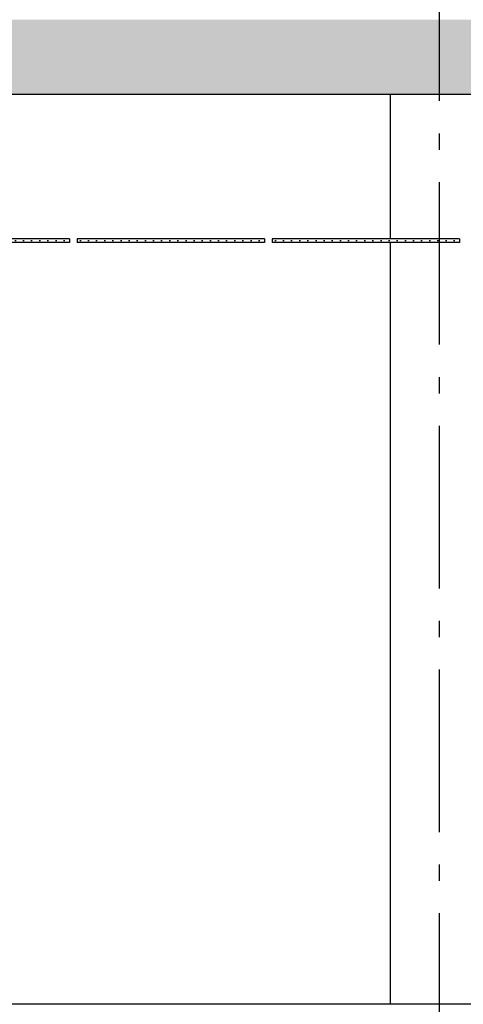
# Model space of a CAD drawing. Header units: millimetres. Extents: x -8544 to 51179, y -2070 to 39312.
# Tile 30 of 165: x 3526 to 4891, y 3820 to 6850. Entities that reach past the tile are written whole.
import ezdxf
from ezdxf.enums import TextEntityAlignment as Align

# ---------------------------------------------------------------- set-up
doc = ezdxf.new("R2010")
doc.units = ezdxf.units.MM
doc.header["$LTSCALE"] = 0.5
doc.header["$MEASUREMENT"] = 0
doc.linetypes.add('Akselinje', pattern=[1500, 1000, -200, 100, -200])
doc.linetypes.add('PLINE', pattern=[0])
for name, color, linetype in [('222- Søyler', 7, 'Continuous'), ('251- Frittbærende dekker', 7, 'Continuous'), ('251- Frittbærende dekker (Skravur)', 7, 'Continuous'), ('252- Gulv på grunn_ bunnplate', 7, 'Continuous'), ('257- Systemhimlinger (Skravur)(Nye konstruksjoner)', 7, 'Continuous'), ('257- Systemhimlinger(Nye konstruksjoner)', 7, 'Continuous'), ('82-- Modullinjer', 7, 'Continuous')]:
    doc.layers.add(name, color=color, linetype=linetype)
doc.styles.add('GENERATED_STYLE_1', font='arial.ttf')
pattern_1 = [(0, (0, 0), (0, 43.30127), [0, -25]), (0, (12.5, 21.65), (0, 43.30127), [0, -25])]

# ---------------------------------------------------------------- blocks, each defined once
blk = doc.blocks.new('Standard grid marker[8]', base_point=(4816.9, 12550))
at = {"layer": '82-- Modullinjer', "linetype": 'Akselinje'}
blk.add_line((4816.9, 12350), (4816.9, 1550), dxfattribs=at)
at = {"layer": '82-- Modullinjer', "style": 'GENERATED_STYLE_1'}
for tag, p in [('AC_MarkerText_1_0', (4816.9, 12887.5)), ('AC_MarkerText_1_1', (4816.9, 1187.5))]:
    blk.add_attdef(tag, text='', height=175, rotation=360, dxfattribs=at).set_placement(p, align=Align.TOP_CENTER)

msp = doc.modelspace()

# ---------------------------------------------------------------- hatches: boundary and pattern name
at = {"layer": '251- Frittbærende dekker (Skravur)', "linetype": 'Continuous'}
h = msp.add_hatch(dxfattribs=at)
h.set_pattern_fill('Betong_strukturell', color=256, style=0, pattern_type=2)
h.set_pattern_definition([(0, (0, 0), (0, 311.769), [30, -150]), (0, (90, 155.9), (0, 311.769), [30, -150]), (60, (0, 0), (-270, 155.8846), [30, -150]), (60, (180, 0), (-270, 155.8846), [30, -150]), (120, (30, 0), (270, 155.8846), [30, -150]), (120, (210, 0), (270, 155.8846), [30, -150]), (0, (0, 30), (0, 60), [0, -60, 0, -90]), (45, (30, 30), (-42.4264, 42.4264), [0, -45, 0, -75])])
h.paths.add_polyline_path([(-4683.1, 6620), (12116.9, 6620), (12116.9, 6850), (-4683.1, 6850)])
at = {"layer": '257- Systemhimlinger (Skravur)(Nye konstruksjoner)', "linetype": 'Continuous'}
h = msp.add_hatch(dxfattribs=at)
h.set_pattern_fill('Prikker_tett', color=256, style=0, pattern_type=2)
h.set_pattern_definition(pattern_1)
h.paths.add_polyline_path([(3102.7, 6176), (3102.7, 6164), (3678.7, 6164), (3678.7, 6176)])
h = msp.add_hatch(dxfattribs=at)
h.set_pattern_fill('Prikker_tett', color=256, style=0, pattern_type=2)
h.set_pattern_definition(pattern_1)
h.paths.add_polyline_path([(3702.7, 6164), (4278.7, 6164), (4278.7, 6176), (3702.7, 6176)])
h = msp.add_hatch(dxfattribs=at)
h.set_pattern_fill('Prikker_tett', color=256, style=0, pattern_type=2)
h.set_pattern_definition(pattern_1)
h.paths.add_polyline_path([(4302.7, 6164), (4878.7, 6164), (4878.7, 6176), (4302.7, 6176)])

# ---------------------------------------------------------------- linework, layer by layer
at = {"layer": '222- Søyler', "linetype": 'PLINE'}
for p, q in [((4666.9, 6176), (4666.9, 6620)), ((4666.9, 3820), (4666.9, 6164))]:
    msp.add_line(p, q, dxfattribs=at)
at = {"layer": '251- Frittbærende dekker', "linetype": 'PLINE'}
msp.add_line((10204.4, 6620), (-4570.6, 6620), dxfattribs=at)
at = {"layer": '252- Gulv på grunn_ bunnplate', "linetype": 'PLINE'}
msp.add_line((11916.9, 3820), (-4570.6, 3820), dxfattribs=at)
at = {"layer": '257- Systemhimlinger(Nye konstruksjoner)', "linetype": 'PLINE'}
for p, q in [((3678.7, 6176), (3102.7, 6176)), ((3678.7, 6164), (3102.7, 6164)), ((3678.7, 6176), (3678.7, 6164)), ((3702.7, 6176), (3702.7, 6164)), ((4278.7, 6176), (3702.7, 6176)), ((4278.7, 6164), (3702.7, 6164)), ((4278.7, 6176), (4278.7, 6164)), ((4302.7, 6176), (4302.7, 6164)), ((4878.7, 6176), (4302.7, 6176)), ((4878.7, 6164), (4302.7, 6164)), ((4878.7, 6176), (4878.7, 6164))]:
    msp.add_line(p, q, dxfattribs=at)

# ---------------------------------------------------------------- block references
at = {"layer": '82-- Modullinjer', "linetype": 'PLINE'}
msp.add_blockref('Standard grid marker[8]', (4816.9, 12550), dxfattribs=at)

doc.saveas('drawing.dxf')
